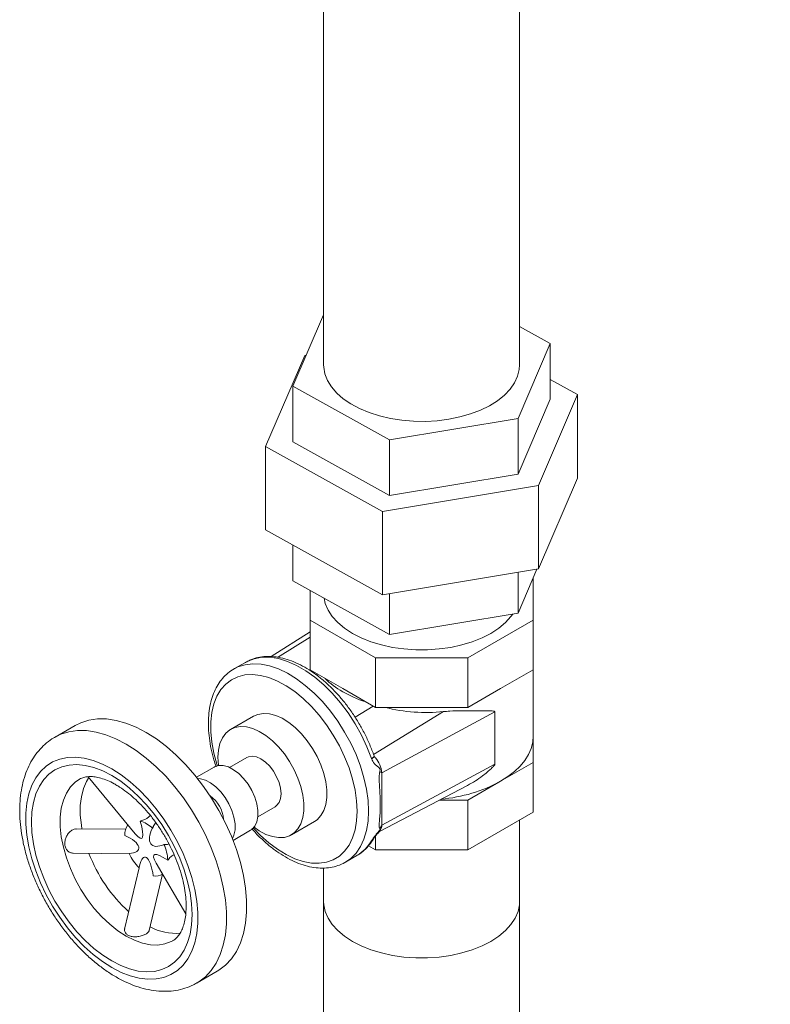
# Model space of a CAD drawing. Header units: millimetres. Extents: x 42 to 14105, y 484 to 9997.
# Tile 118 of 132: x 13380 to 13564, y 6104 to 6347. Entities that reach past the tile are written whole.
import ezdxf

# ---------------------------------------------------------------- set-up
doc = ezdxf.new("R2010")
doc.units = ezdxf.units.MM
doc.header["$LTSCALE"] = 25
doc.dimstyles.new('SLDDIMSTYLE0', dxfattribs={"dimtxt": 0.18, "dimasz": 20.352564, "dimexe": 0, "dimexo": 0.0625, "dimgap": 0, "dimtad": 0, "dimtih": 1, "dimtoh": 1, "dimdec": 0, "dimrnd": 1e-09, "dimzin": 0, "dimdsep": 46, "dimtxsty": 'Standard', "dimblk1": 'DOT', "dimblk2": 'DOT', "dimsah": 1, "dimcen": 0.09, "dimadec": 0, "dimazin": 0, "dimtfac": 20.352564, "dimtdec": 0, "dimtofl": 0, "dimtmove": 0, "dimatfit": 3, "dimldrblk": 'DOT', "dimfxl": 1, "dimfrac": 2, "dimtolj": 1, "dimtzin": 0, "dimarcsym": 0})

# ---------------------------------------------------------------- blocks, each defined once
blk = doc.blocks.new('_DOT')
at = {"color": 0, "linetype": 'ByBlock', "lineweight": -2}
blk.add_line((-0.5, 0), (-1, 0), dxfattribs=at)
at = {"color": 0, "linetype": 'ByBlock', "const_width": 0.5}
blk.add_lwpolyline([(-0.25, 0, 1), (0.25, 0, 1)], format="xyb", close=True, dxfattribs=at)

msp = doc.modelspace()

# ---------------------------------------------------------------- linework, layer by layer
at = {"color": 7, "linetype": 'Continuous', "lineweight": 15}
for p, q in [((13454.408, 6883.333), (13454.408, 6261.748)), ((13502.708, 6261.748), (13502.708, 6883.333)), ((13454.408, 6274.054), (13446.843, 6256.484)), ((13510.273, 6267.013), (13502.708, 6271.224)), ((13502.313, 6248.525), (13510.273, 6267.013)), ((13510.273, 6253.295), (13510.273, 6267.013)), ((13440.115, 6241.65), (13449.764, 6264.059)), ((13449.764, 6264.059), (13450.131, 6264.12)), ((13510.273, 6258.156), (13517, 6254.411)), ((13446.843, 6256.484), (13470.598, 6243.26)), ((13446.843, 6242.766), (13446.843, 6256.484)), ((13502.313, 6234.807), (13510.273, 6253.295)), ((13517, 6254.411), (13507.351, 6232.002)), ((13517, 6233.834), (13517, 6254.411)), ((13470.598, 6243.26), (13502.313, 6248.525)), ((13502.313, 6234.807), (13502.313, 6248.525)), ((13440.115, 6221.073), (13440.115, 6241.65)), ((13468.909, 6225.621), (13440.115, 6241.65)), ((13446.843, 6242.766), (13470.598, 6229.543)), ((13470.598, 6229.543), (13470.598, 6243.26)), ((13470.598, 6229.543), (13502.313, 6234.807)), ((13517, 6233.834), (13507.351, 6211.425)), ((13507.351, 6232.002), (13468.909, 6225.621)), ((13507.351, 6211.425), (13507.351, 6232.002)), ((13468.909, 6205.044), (13468.909, 6225.621)), ((13468.909, 6205.044), (13440.115, 6221.073)), ((13446.843, 6208.472), (13446.843, 6217.328)), ((13507.351, 6211.425), (13468.909, 6205.044)), ((13506.985, 6211.364), (13502.313, 6200.512)), ((13502.313, 6200.512), (13502.313, 6210.589)), ((13470.598, 6195.248), (13446.843, 6208.472)), ((13506.058, 6198.831), (13506.058, 6209.21)), ((13451.058, 6206.125), (13451.058, 6198.831)), ((13470.598, 6195.248), (13470.598, 6205.324)), ((13502.313, 6200.512), (13470.598, 6195.248)), ((13451.058, 6198.831), (13467.167, 6189.532)), ((13451.058, 6186.583), (13451.058, 6198.831)), ((13489.949, 6189.532), (13506.058, 6198.831)), ((13506.058, 6186.583), (13506.058, 6198.831)), ((13451.058, 6195.919), (13441.449, 6189.809)), ((13435.111, 6188.399), (13432.282, 6186.766)), ((13435.414, 6188.567), (13435.111, 6188.399)), ((13467.167, 6177.284), (13467.167, 6189.532)), ((13467.167, 6189.532), (13489.949, 6189.532)), ((13489.949, 6177.284), (13489.949, 6189.532)), ((13432.282, 6186.766), (13432.556, 6186.918)), ((13451.058, 6186.583), (13459.112, 6181.933)), ((13452.602, 6185.31), (13452.921, 6185.507)), ((13498.003, 6181.933), (13506.058, 6186.583)), ((13506.058, 6170.296), (13506.058, 6186.583)), ((13459.112, 6181.933), (13467.167, 6177.284)), ((13489.949, 6177.284), (13498.003, 6181.933)), ((13462.163, 6174.859), (13466.616, 6177.602)), ((13467.167, 6177.284), (13478.558, 6177.284)), ((13468.731, 6161.198), (13496.6, 6176.2)), ((13478.558, 6177.284), (13489.949, 6177.284)), ((13496.6, 6163.292), (13496.6, 6176.2)), ((13437.117, 6175.124), (13431.461, 6171.859)), ((13393.177, 6172.851), (13388.227, 6169.994)), ((13506.058, 6170.296), (13506.058, 6163.72)), ((13435.46, 6164.93), (13431.218, 6162.481)), ((13466.245, 6164.609), (13466.216, 6164.688)), ((13466.854, 6165.312), (13466.841, 6165.343)), ((13468.731, 6148.29), (13496.6, 6163.292)), ((13506.058, 6163.72), (13498.003, 6159.07)), ((13506.058, 6163.72), (13506.058, 6151.472)), ((13427.389, 6162.58), (13423.089, 6160.098)), ((13468.731, 6148.29), (13468.731, 6161.198)), ((13396.373, 6160.202), (13407.975, 6146.156)), ((13498.003, 6159.07), (13489.949, 6154.42)), ((13468.161, 6146.731), (13489.853, 6158.046)), ((13489.949, 6154.42), (13482.903, 6154.42)), ((13489.949, 6154.42), (13489.949, 6142.172)), ((13438.217, 6150.356), (13442.46, 6152.806)), ((13506.058, 6151.472), (13489.949, 6142.172)), ((13413.033, 6148.899), (13412.417, 6147.968)), ((13446.459, 6145.877), (13452.116, 6149.143)), ((13502.708, 6129.469), (13502.708, 6149.538)), ((13405.598, 6147.24), (13393.434, 6147.343)), ((13412.201, 6147.524), (13412.456, 6147.944)), ((13432.088, 6144.509), (13436.388, 6146.991)), ((13466.216, 6144.438), (13466.245, 6144.486)), ((13466.67, 6144.877), (13466.694, 6144.916)), ((13467.167, 6145.563), (13467.167, 6142.172)), ((13467.167, 6142.172), (13465.438, 6143.17)), ((13489.949, 6142.172), (13467.167, 6142.172)), ((13392.694, 6141.349), (13406.472, 6141.232)), ((13459.78, 6139.134), (13462.608, 6140.766)), ((13460.081, 6139.315), (13459.78, 6139.134)), ((13408.912, 6137.754), (13405.348, 6122.598)), ((13409.017, 6138.199), (13408.912, 6137.754)), ((13413.137, 6138.863), (13420.433, 6126.404)), ((13454.408, 6137.697), (13454.408, 6129.469)), ((13411.438, 6122.284), (13414.707, 6136.183)), ((13414.425, 6136.044), (13414.696, 6136.201)), ((13454.408, 6129.469), (13454.408, 6070.667)), ((13502.708, 5982.491), (13502.708, 6129.469)), ((13423.224, 6109.371), (13428.174, 6112.228))]:
    msp.add_line(p, q, dxfattribs=at)
at = {"color": 8, "linetype": 'Continuous', "lineweight": 15}
for p, q in [((13443.076, 6189.637), (13451.058, 6194.593)), ((13466.718, 6165.674), (13483.941, 6176.248))]:
    msp.add_line(p, q, dxfattribs=at)
at = {"color": 7, "linetype": 'Continuous', "lineweight": 15, "flags": 128}
for points in [[(13454.408, 6261.748), (13454.426, 6261.214), (13454.713, 6259.539), (13455.348, 6257.896), (13456.322, 6256.309), (13457.62, 6254.801), (13459.223, 6253.395), (13461.108, 6252.111), (13463.248, 6250.967), (13465.61, 6249.98), (13468.162, 6249.165), (13470.865, 6248.533), (13473.681, 6248.094), (13476.567, 6247.854), (13479.483, 6247.817), (13482.385, 6247.983), (13485.231, 6248.35)], [(13485.231, 6248.35), (13487.98, 6248.912), (13490.592, 6249.661), (13493.028, 6250.586), (13495.253, 6251.675), (13497.235, 6252.91), (13498.944, 6254.274), (13500.356, 6255.747), (13501.45, 6257.308), (13502.21, 6258.933), (13502.626, 6260.599), (13502.708, 6261.748)], [(13454.497, 6204.211), (13454.803, 6202.894), (13455.501, 6201.259), (13456.535, 6199.685), (13457.891, 6198.195), (13459.547, 6196.809), (13461.481, 6195.549), (13463.664, 6194.433), (13466.064, 6193.476), (13468.646, 6192.694), (13471.373, 6192.097), (13474.205, 6191.694), (13477.1, 6191.491), (13480.016, 6191.491), (13482.911, 6191.694), (13485.743, 6192.097), (13488.469, 6192.694), (13491.052, 6193.476), (13493.452, 6194.433), (13495.635, 6195.549), (13497.568, 6196.809), (13499.225, 6198.195), (13500.58, 6199.685), (13501.028, 6200.299)], [(13437.117, 6175.124), (13438.187, 6175.586), (13439.55, 6175.819), (13441.032, 6175.73), (13442.597, 6175.323), (13444.21, 6174.607), (13445.833, 6173.599), (13447.427, 6172.321), (13448.956, 6170.805), (13450.382, 6169.086), (13451.674, 6167.204), (13452.8, 6165.202), (13453.734, 6163.129), (13454.454, 6161.033), (13454.944, 6158.962), (13455.192, 6156.966), (13455.192, 6155.091), (13454.944, 6153.381), (13454.454, 6151.876), (13453.734, 6150.611), (13452.8, 6149.617), (13452.116, 6149.143)], [(13410.676, 6171.119), (13408.172, 6172.417), (13405.694, 6173.41), (13403.267, 6174.085), (13400.916, 6174.437), (13398.665, 6174.461), (13396.537, 6174.158), (13394.555, 6173.531), (13393.177, 6172.851)], [(13428.174, 6112.228), (13428.613, 6112.495), (13430.246, 6113.749), (13431.679, 6115.298), (13432.895, 6117.127), (13433.884, 6119.216), (13434.634, 6121.545), (13435.139, 6124.09), (13435.393, 6126.823), (13435.393, 6129.718), (13435.139, 6132.745), (13434.634, 6135.872), (13433.884, 6139.068), (13432.895, 6142.299), (13431.679, 6145.532), (13430.246, 6148.735), (13428.613, 6151.874), (13426.796, 6154.918), (13424.814, 6157.835), (13422.686, 6160.594), (13420.435, 6163.168), (13418.084, 6165.531), (13415.658, 6167.658), (13413.179, 6169.527), (13410.676, 6171.119)], [(13428.353, 6164.991), (13428.478, 6166.789), (13428.848, 6168.401), (13429.455, 6169.79), (13430.284, 6170.923), (13431.318, 6171.773), (13432.53, 6172.321), (13433.893, 6172.553), (13435.375, 6172.465), (13436.94, 6172.058), (13438.554, 6171.342), (13440.176, 6170.333), (13441.77, 6169.056), (13443.299, 6167.54), (13444.725, 6165.82), (13446.017, 6163.938), (13447.143, 6161.937), (13448.077, 6159.864), (13448.798, 6157.767), (13449.288, 6155.697), (13449.535, 6153.7), (13449.535, 6151.825), (13449.288, 6150.115), (13448.798, 6148.61), (13448.077, 6147.346), (13447.143, 6146.351), (13446.017, 6145.65), (13444.725, 6145.259), (13443.299, 6145.187), (13441.77, 6145.435), (13440.176, 6145.998), (13438.554, 6146.863), (13437.268, 6147.753)], [(13506.058, 6170.296), (13505.925, 6168.74), (13505.529, 6167.199), (13504.874, 6165.687), (13503.965, 6164.221), (13502.811, 6162.812), (13501.423, 6161.476), (13499.816, 6160.225), (13498.003, 6159.07)], [(13402.19, 6162.138), (13399.897, 6163.318), (13397.63, 6164.197), (13395.417, 6164.765), (13393.283, 6165.015), (13391.254, 6164.945), (13389.353, 6164.554), (13387.602, 6163.847), (13386.022, 6162.833), (13384.632, 6161.524), (13383.448, 6159.935), (13382.484, 6158.085), (13381.75, 6155.994), (13381.257, 6153.689), (13381.008, 6151.196), (13381.008, 6148.543), (13381.257, 6145.763), (13381.75, 6142.888), (13382.484, 6139.951), (13383.448, 6136.987), (13384.632, 6134.03), (13386.022, 6131.116), (13387.602, 6128.279), (13389.353, 6125.551), (13391.254, 6122.965), (13393.283, 6120.551), (13395.417, 6118.338), (13397.63, 6116.35), (13399.897, 6114.613), (13402.19, 6113.145), (13404.484, 6111.965), (13406.751, 6111.085), (13408.964, 6110.517), (13411.098, 6110.267), (13413.127, 6110.338), (13415.028, 6110.729), (13416.779, 6111.436), (13418.358, 6112.449), (13419.748, 6113.758), (13420.932, 6115.347), (13421.897, 6117.198), (13422.63, 6119.288), (13423.124, 6121.593), (13423.372, 6124.087), (13423.372, 6126.739), (13423.124, 6129.52), (13422.63, 6132.395), (13421.897, 6135.332), (13420.932, 6138.296), (13419.748, 6141.252), (13418.358, 6144.166), (13416.779, 6147.004), (13415.028, 6149.732), (13413.127, 6152.318), (13411.098, 6154.731), (13408.964, 6156.945), (13406.751, 6158.932), (13404.484, 6160.67), (13402.19, 6162.138)], [(13428.489, 6162.961), (13428.478, 6163.05), (13428.353, 6164.991)], [(13435.46, 6164.93), (13435.874, 6165.118), (13436.812, 6165.257), (13437.858, 6165.076), (13438.96, 6164.584), (13440.061, 6163.805), (13441.108, 6162.778), (13442.046, 6161.555), (13442.83, 6160.198), (13443.419, 6158.773), (13443.786, 6157.354), (13443.91, 6156.01), (13443.786, 6154.81), (13443.419, 6153.813), (13442.83, 6153.07), (13442.46, 6152.806)], [(13402.19, 6160.504), (13404.407, 6159.081), (13406.596, 6157.388), (13408.73, 6155.446), (13410.781, 6153.281), (13412.724, 6150.919), (13414.535, 6148.39), (13416.19, 6145.726), (13417.67, 6142.96), (13418.955, 6140.127), (13420.029, 6137.263), (13420.878, 6134.404), (13421.493, 6131.586), (13421.865, 6128.843), (13421.989, 6126.212), (13421.865, 6123.724), (13421.493, 6121.411), (13420.878, 6119.302), (13420.029, 6117.424), (13418.955, 6115.8), (13417.67, 6114.45), (13416.19, 6113.393), (13414.535, 6112.64), (13412.724, 6112.202), (13410.781, 6112.083), (13408.73, 6112.286), (13406.596, 6112.808), (13404.407, 6113.642), (13402.19, 6114.778), (13399.974, 6116.202), (13397.785, 6117.895), (13395.651, 6119.836), (13393.6, 6122.001), (13391.657, 6124.364), (13389.846, 6126.892), (13388.19, 6129.557), (13386.711, 6132.322), (13385.426, 6135.155), (13384.352, 6138.019), (13383.502, 6140.878), (13382.888, 6143.697), (13382.516, 6146.439), (13382.391, 6149.071), (13382.516, 6151.559), (13382.888, 6153.872), (13383.502, 6155.981), (13384.352, 6157.859), (13385.426, 6159.483), (13386.711, 6160.832), (13388.19, 6161.89), (13389.846, 6162.643), (13391.657, 6163.081), (13393.6, 6163.199), (13395.651, 6162.996), (13397.785, 6162.475), (13399.974, 6161.64), (13402.19, 6160.504)], [(13427.389, 6162.58), (13427.504, 6162.643), (13428.523, 6162.966), (13429.679, 6162.953), (13430.925, 6162.606), (13432.211, 6161.939), (13433.484, 6160.979), (13434.691, 6159.766), (13435.784, 6158.348), (13436.718, 6156.785), (13437.453, 6155.14), (13437.961, 6153.481), (13438.22, 6151.874), (13438.22, 6150.387), (13437.961, 6149.081), (13437.453, 6148.007), (13436.718, 6147.211), (13436.388, 6146.991)], [(13396.545, 6159.994), (13395.96, 6159.031), (13395.208, 6157.272), (13394.7, 6155.281), (13394.444, 6153.089), (13394.444, 6150.731), (13394.7, 6148.243), (13394.853, 6147.331)], [(13423.376, 6159.736), (13424.022, 6159.688), (13425.268, 6159.341), (13426.554, 6158.674), (13427.827, 6157.714), (13429.035, 6156.5), (13430.127, 6155.083), (13431.061, 6153.52), (13431.796, 6151.874), (13432.304, 6150.215), (13432.563, 6148.609), (13432.563, 6147.122), (13432.304, 6145.815), (13431.919, 6144.939)], [(13495.635, 6119.611), (13493.452, 6118.494), (13491.052, 6117.538), (13488.469, 6116.755), (13485.743, 6116.158), (13482.911, 6115.756), (13480.016, 6115.553), (13477.1, 6115.553), (13474.205, 6115.756), (13471.373, 6116.158), (13468.646, 6116.755), (13466.064, 6117.538), (13463.664, 6118.494), (13461.481, 6119.611), (13459.547, 6120.871), (13457.891, 6122.256), (13456.535, 6123.747), (13455.501, 6125.321), (13454.803, 6126.956), (13454.452, 6128.627), (13454.408, 6129.469)], [(13454.408, 6129.469), (13454.452, 6128.627), (13454.803, 6126.956), (13455.501, 6125.321), (13456.535, 6123.747), (13457.891, 6122.256), (13459.547, 6120.871), (13461.481, 6119.611)], [(13461.481, 6119.611), (13463.664, 6118.494), (13466.064, 6117.538), (13468.646, 6116.755), (13471.373, 6116.158), (13474.205, 6115.756), (13477.1, 6115.553), (13480.016, 6115.553), (13482.911, 6115.756), (13485.743, 6116.158), (13488.469, 6116.755), (13491.052, 6117.538), (13493.452, 6118.494), (13495.635, 6119.611), (13497.568, 6120.871), (13499.225, 6122.256), (13500.58, 6123.747), (13501.614, 6125.321), (13502.312, 6126.956), (13502.664, 6128.627), (13502.708, 6129.469)], [(13502.708, 6129.469), (13502.664, 6128.627), (13502.312, 6126.956), (13501.614, 6125.321), (13500.58, 6123.747), (13499.225, 6122.256), (13497.568, 6120.871), (13495.635, 6119.611)]]:
    msp.add_lwpolyline(points, dxfattribs=at)
at = {"color": 8, "linetype": 'Continuous', "lineweight": 15, "flags": 128}
for points in [[(13432.556, 6186.918), (13433.297, 6187.271), (13435.055, 6187.822), (13436.956, 6188.048), (13438.976, 6187.948), (13441.088, 6187.521), (13443.264, 6186.774), (13445.476, 6185.716), (13447.695, 6184.362), (13449.893, 6182.728), (13452.04, 6180.837), (13454.109, 6178.712), (13456.073, 6176.382), (13457.905, 6173.877), (13459.583, 6171.23), (13461.084, 6168.474), (13462.39, 6165.646), (13463.481, 6162.784), (13464.346, 6159.923), (13464.971, 6157.102), (13465.35, 6154.357), (13465.476, 6151.724)], [(13466.216, 6164.688), (13465.083, 6167.596), (13463.732, 6170.463), (13462.181, 6173.25), (13460.45, 6175.921), (13458.563, 6178.44), (13456.546, 6180.772), (13454.425, 6182.885), (13452.229, 6184.753), (13449.988, 6186.349), (13447.731, 6187.651), (13445.49, 6188.643), (13443.294, 6189.311), (13441.173, 6189.646), (13439.156, 6189.644), (13437.269, 6189.304), (13435.538, 6188.631), (13435.414, 6188.567)], [(13462.648, 6151.724), (13462.521, 6154.26), (13462.144, 6156.906), (13461.52, 6159.626), (13460.658, 6162.381), (13459.572, 6165.132), (13458.276, 6167.841), (13456.788, 6170.471), (13455.129, 6172.983), (13453.322, 6175.342), (13451.393, 6177.517), (13449.37, 6179.475), (13447.279, 6181.19), (13445.151, 6182.638), (13443.016, 6183.797), (13440.903, 6184.653), (13438.842, 6185.192), (13436.862, 6185.408), (13434.991, 6185.297), (13433.256, 6184.861), (13431.679, 6184.106), (13430.285, 6183.042), (13429.091, 6181.685), (13428.116, 6180.053), (13427.372, 6178.17), (13426.87, 6176.062), (13426.617, 6173.758), (13426.617, 6171.291), (13426.87, 6168.695), (13427.372, 6166.008), (13428.116, 6163.266), (13428.228, 6162.911)], [(13388.286, 6170.028), (13389.605, 6170.673), (13391.588, 6171.301), (13393.715, 6171.604), (13395.966, 6171.579), (13398.317, 6171.228), (13400.744, 6170.552), (13403.222, 6169.56), (13405.726, 6168.261)], [(13405.726, 6168.261), (13408.23, 6166.669), (13410.708, 6164.8), (13413.135, 6162.674), (13415.486, 6160.311), (13417.736, 6157.737), (13419.864, 6154.977), (13421.847, 6152.061), (13423.664, 6149.017), (13425.297, 6145.878), (13426.729, 6142.675), (13427.945, 6139.441), (13428.934, 6136.21), (13429.685, 6133.015), (13430.189, 6129.888), (13430.443, 6126.861), (13430.443, 6123.966), (13430.189, 6121.232), (13429.685, 6118.688), (13428.934, 6116.359), (13427.945, 6114.269), (13426.729, 6112.44), (13425.297, 6110.891), (13423.664, 6109.637), (13423.175, 6109.342)], [(13466.216, 6164.688), (13466.467, 6164.847), (13466.661, 6165), (13466.789, 6165.14), (13466.846, 6165.263), (13466.842, 6165.34)], [(13466.852, 6165.312), (13466.86, 6165.218), (13466.803, 6165.087), (13466.678, 6164.938), (13466.49, 6164.776), (13466.245, 6164.609)], [(13394.26, 6159.621), (13393.195, 6158.888), (13391.994, 6157.673), (13391.01, 6156.174), (13390.258, 6154.415), (13389.75, 6152.424), (13389.495, 6150.232), (13389.495, 6147.873), (13389.75, 6145.386), (13390.258, 6142.808), (13391.01, 6140.181), (13391.994, 6137.546), (13393.195, 6134.945), (13394.593, 6132.419), (13396.166, 6130.007), (13397.891, 6127.748), (13399.739, 6125.677), (13401.681, 6123.827), (13403.688, 6122.227), (13405.726, 6120.902), (13407.764, 6119.873), (13409.77, 6119.157), (13411.713, 6118.765), (13413.561, 6118.702), (13415.285, 6118.97), (13416.859, 6119.565), (13417.24, 6119.772)], [(13437.094, 6147.553), (13438.842, 6145.742), (13440.903, 6143.902), (13443.016, 6142.318), (13445.151, 6141.012), (13447.279, 6140.003), (13449.37, 6139.304), (13451.393, 6138.926), (13453.322, 6138.874), (13455.129, 6139.148), (13456.788, 6139.745), (13458.276, 6140.656), (13459.572, 6141.868), (13460.658, 6143.365), (13461.52, 6145.126), (13462.144, 6147.125), (13462.521, 6149.335), (13462.648, 6151.724)], [(13465.476, 6151.724), (13465.35, 6149.238), (13464.971, 6146.93), (13464.346, 6144.831), (13463.481, 6142.969), (13462.39, 6141.366), (13461.084, 6140.046), (13460.081, 6139.315)]]:
    msp.add_lwpolyline(points, dxfattribs=at)
at = {"color": 7, "linetype": 'Continuous', "lineweight": 15}
for centre, radius, start, end in [((13463.064, 6160.894), 5.675, 3.06874, 43.8521), ((13466.759, 6156.776), 4.842, 65.96251, 72.19174), ((13479.914, 6192.655), 38.147, 275.20255, 298.30724), ((13422.121, 6149.147), 7.662, 4.24908, 55.74554), ((13407.29, 6142.541), 6.997, 45.4188, 74.58658), ((13409.724, 6145.86), 4.353, 145.02376, 181.62059), ((13466.713, 6148.934), 2.119, 316.11227, 342.29498), ((13466.695, 6148.157), 2.041, 323.39653, 3.72706), ((13465.602, 6145.528), 1.251, 299.39621, 329.56293), ((13405.738, 6139.199), 10.249, 2.33042, 24.88366), ((13431.937, 6154.831), 37.855, 200.91639, 227.50248), ((13417.722, 6146.602), 12.466, 205.34004, 225.11018), ((13413.031, 6138.511), 2.828, 257.65132, 305.81511), ((13418.02, 6134.575), 13.01, 240.73193, 274.53453)]:
    msp.add_arc(centre, radius, start, end, dxfattribs=at)
at = {"color": 8, "linetype": 'Continuous', "lineweight": 15}
for centre, radius, start, end in [((13457.565, 6149.33), 9.938, 300.49522, 330.51364), ((13465.671, 6145.535), 1.196, 298.68373, 328.92421)]:
    msp.add_arc(centre, radius, start, end, dxfattribs=at)
at = {"color": 7, "linetype": 'Continuous', "lineweight": 15}
for centre, major_axis, ratio, start_param, end_param in [((13478.558, 6193.159), (27.495, 0.862), 0.597073, 3.6477434, 4.1688139), ((13478.558, 6193.829), (27.486, -1.343), 0.6453417, 4.4118273, 4.9409257), ((13405.386, 6154.001), (-4.212, 8.991), 0.1758037, 2.5430615, 4.0802376), ((13415.965, 6147.894), (3.932, 4.462), 0.4899869, 2.0544546, 3.9964817), ((13402.117, 6144.269), (6.728, -1.859), 0.355693, 5.5072432, 7.4492703), ((13419.235, 6134.387), (6.633, -6.568), 0.1988782, 2.2679124, 3.7825646), ((13410.676, 6132.147), (-0.336, 8.261), 0.2535456, 5.1530761, 7.0216142)]:
    msp.add_ellipse(centre, major_axis=major_axis, ratio=ratio, start_param=start_param, end_param=end_param, dxfattribs=at)
for points, knots in [([(13466.842, 6165.34), (13466.67, 6165.816), (13466.173, 6167.191), (13465.198, 6169.45), (13463.868, 6172.074), (13462.367, 6174.614), (13460.716, 6177.042), (13458.929, 6179.33), (13457.028, 6181.452), (13455.031, 6183.385), (13452.959, 6185.106), (13450.831, 6186.594), (13448.668, 6187.829), (13446.493, 6188.792), (13444.331, 6189.467), (13442.209, 6189.838), (13440.158, 6189.901), (13438.219, 6189.638), (13436.644, 6189.194), (13435.787, 6188.726), (13435.477, 6188.557)], [0, 0, 0, 0, 0.031021, 0.0895869, 0.1481282, 0.2066557, 0.2651978, 0.3237769, 0.3824242, 0.4411702, 0.5000429, 0.5590622, 0.6182302, 0.6775121, 0.7367648, 0.7957469, 0.8541315, 0.9115954, 0.967993, 1, 1, 1, 1]), ([(13432.606, 6186.92), (13432.51, 6186.877), (13431.858, 6186.586), (13430.798, 6185.775), (13429.468, 6184.498), (13428.348, 6182.96), (13427.43, 6181.204), (13426.726, 6179.235), (13426.245, 6177.072), (13425.997, 6174.739), (13425.984, 6172.267), (13426.204, 6169.689), (13426.662, 6167.036), (13427.225, 6164.689), (13427.718, 6163.235), (13427.905, 6162.684)], [0, 0, 0, 0, 0.0140858, 0.0956217, 0.1769916, 0.258889, 0.3419404, 0.4263877, 0.5120863, 0.5986581, 0.6856927, 0.7728653, 0.8599684, 0.9469445, 1, 1, 1, 1]), ([(13496.6, 6176.2), (13496.597, 6176.219), (13496.591, 6176.263), (13496.522, 6176.332), (13496.17, 6176.429), (13494.541, 6176.416), (13491.979, 6176.45), (13488.563, 6176.472), (13486.038, 6176.424), (13484.463, 6176.292), (13483.941, 6176.248)], [0, 0, 0, 0, 0.0048463, 0.0113279, 0.0302683, 0.1174724, 0.4655694, 0.6799095, 0.893839, 1, 1, 1, 1]), ([(13388.316, 6170.014), (13388.179, 6169.946), (13387.393, 6169.553), (13386.114, 6168.565), (13384.518, 6167.066), (13383.139, 6165.315), (13381.963, 6163.351), (13381.004, 6161.174), (13380.268, 6158.795), (13379.767, 6156.231), (13379.509, 6153.504), (13379.497, 6150.645), (13379.73, 6147.685), (13380.202, 6144.659), (13380.906, 6141.595), (13381.829, 6138.52), (13382.963, 6135.461), (13384.295, 6132.443), (13385.812, 6129.489), (13387.502, 6126.624), (13389.35, 6123.873), (13391.342, 6121.257), (13393.463, 6118.8), (13395.697, 6116.523), (13398.031, 6114.447), (13400.448, 6112.592), (13402.933, 6110.978), (13405.469, 6109.627), (13408.034, 6108.56), (13410.603, 6107.798), (13413.142, 6107.356), (13415.616, 6107.246), (13417.992, 6107.458), (13420.223, 6108.004), (13421.949, 6108.644), (13422.862, 6109.199), (13423.141, 6109.368)], [0, 0, 0, 0, 0.0059057, 0.0339711, 0.0619813, 0.0901943, 0.1188597, 0.1481491, 0.1781244, 0.2087279, 0.2398077, 0.2711761, 0.3026668, 0.3341411, 0.3655491, 0.3968765, 0.4281291, 0.4593236, 0.4904823, 0.5216302, 0.5527925, 0.5839886, 0.6152461, 0.6465921, 0.6780511, 0.7096423, 0.7413721, 0.7732224, 0.8051177, 0.836895, 0.8683427, 0.8992255, 0.9293671, 0.9587238, 0.9874015, 1, 1, 1, 1]), ([(13468.24, 6161.386), (13468.279, 6161.543), (13468.332, 6161.756), (13468.327, 6162.03), (13468.268, 6162.201), (13467.999, 6162.519), (13467.334, 6162.943), (13466.639, 6163.7), (13466.333, 6164.404), (13466.245, 6164.609)], [0, 0, 0, 0, 0.1057173, 0.1425614, 0.1799433, 0.2317263, 0.4708866, 0.8460907, 1, 1, 1, 1]), ([(13467.163, 6164.827), (13467.147, 6164.842), (13467.042, 6164.942), (13466.941, 6165.072), (13466.871, 6165.276), (13466.858, 6165.314)], [0, 0, 0, 0, 0.1288692, 0.8407891, 1, 1, 1, 1]), ([(13489.833, 6158.081), (13490.496, 6158.431), (13491.802, 6159.12), (13493.392, 6160.263), (13494.586, 6161.211), (13495.349, 6161.877), (13495.834, 6162.331), (13496.142, 6162.64), (13496.336, 6162.852), (13496.47, 6163.017), (13496.554, 6163.14), (13496.594, 6163.237), (13496.598, 6163.275), (13496.6, 6163.292)], [0, 0, 0, 0, 0.25885, 0.5098972, 0.6793484, 0.7912452, 0.8643057, 0.9119261, 0.9431499, 0.9639164, 0.9848066, 0.9933056, 1, 1, 1, 1]), ([(13468.24, 6147.465), (13468.227, 6147.483), (13468.114, 6147.642), (13468.077, 6148.288), (13468.177, 6149.525), (13468.354, 6151.634), (13468.417, 6154.567), (13468.175, 6157.467), (13468.092, 6159.629), (13468.094, 6160.615), (13468.207, 6161.211), (13468.24, 6161.386)], [0, 0, 0, 0, 0.0097654, 0.0882382, 0.2125615, 0.3395162, 0.5812557, 0.8302598, 0.8971786, 0.9697958, 1, 1, 1, 1]), ([(13394.262, 6159.586), (13394.436, 6159.69), (13394.876, 6159.953), (13395.718, 6160.17), (13396.81, 6160.275), (13398.066, 6160.185), (13399.494, 6159.879), (13401.084, 6159.317), (13402.35, 6158.712), (13403.074, 6158.302), (13403.226, 6158.215)], [0, 0, 0, 0, 0.1030379, 0.2608886, 0.4038419, 0.5394382, 0.683569, 0.8238681, 0.9629309, 1, 1, 1, 1]), ([(13403.226, 6158.215), (13403.527, 6158.036), (13404.404, 6157.512), (13405.893, 6156.458), (13407.669, 6154.985), (13409.428, 6153.29), (13411.137, 6151.397), (13412.769, 6149.331), (13414.297, 6147.119), (13415.697, 6144.794), (13416.947, 6142.39), (13418.029, 6139.943), (13418.928, 6137.492), (13419.634, 6135.074), (13420.14, 6132.728), (13420.445, 6130.493), (13420.555, 6128.404), (13420.479, 6126.495), (13420.235, 6124.795), (13419.845, 6123.326), (13419.337, 6122.101), (13418.741, 6121.111), (13418.052, 6120.355), (13417.573, 6119.924), (13417.251, 6119.785), (13417.228, 6119.775)], [0, 0, 0, 0, 0.0236421, 0.0690454, 0.1146991, 0.1606281, 0.2068102, 0.2531992, 0.299738, 0.346365, 0.3930164, 0.4396132, 0.4860848, 0.5323678, 0.578402, 0.6241359, 0.6695372, 0.7146127, 0.7594428, 0.8042235, 0.8492442, 0.8951916, 0.9433322, 0.9959457, 1, 1, 1, 1]), ([(13411.642, 6150.713), (13411.641, 6150.703), (13411.63, 6150.571), (13411.315, 6150.235), (13410.699, 6149.824), (13409.929, 6149.508), (13409.383, 6149.352), (13409.15, 6149.286)], [0, 0, 0, 0, 0.0207419, 0.2841443, 0.5381852, 0.8028615, 1, 1, 1, 1]), ([(13392.695, 6141.36), (13392.425, 6141.39), (13391.872, 6141.452), (13391.176, 6141.997), (13390.728, 6142.786), (13390.577, 6143.703), (13390.69, 6144.647), (13391.04, 6145.572), (13391.611, 6146.417), (13392.346, 6147.041), (13392.996, 6147.358), (13393.343, 6147.312), (13393.433, 6147.3)], [0, 0, 0, 0, 0.1091083, 0.2230868, 0.3289722, 0.4265004, 0.5217743, 0.6214753, 0.7291716, 0.8435921, 0.9591441, 1, 1, 1, 1]), ([(13436.719, 6147.401), (13436.897, 6147.19), (13437.694, 6146.248), (13439.214, 6144.754), (13441.258, 6142.953), (13443.372, 6141.391), (13445.526, 6140.072), (13447.699, 6139.019), (13449.869, 6138.25), (13452.007, 6137.779), (13454.083, 6137.62), (13456.067, 6137.768), (13457.912, 6138.243), (13459.267, 6138.786), (13459.939, 6139.255), (13460.106, 6139.371)], [0, 0, 0, 0, 0.0249421, 0.1116039, 0.1984401, 0.2854853, 0.3727532, 0.460214, 0.5477227, 0.63496, 0.7214797, 0.806778, 0.8905274, 0.9728134, 1, 1, 1, 1]), ([(13466.245, 6144.486), (13466.358, 6144.661), (13466.653, 6145.113), (13467.351, 6146.001), (13468.046, 6146.733), (13468.304, 6147.159), (13468.337, 6147.276), (13468.311, 6147.376), (13468.266, 6147.432), (13468.24, 6147.465)], [0, 0, 0, 0, 0.19122584, 0.49467983, 0.79963654, 0.8364574, 0.87381566, 0.92556599, 1, 1, 1, 1]), ([(13466.696, 6144.919), (13466.701, 6144.927), (13466.726, 6144.97), (13466.847, 6145.152), (13467.114, 6145.506), (13467.599, 6146.106), (13468.08, 6146.596), (13468.32, 6146.921), (13468.342, 6146.95)], [0, 0, 0, 0, 0.0279166, 0.1495533, 0.3267161, 0.5902598, 0.9634599, 1, 1, 1, 1]), ([(13462.438, 6140.709), (13462.605, 6140.791), (13463.318, 6141.139), (13464.414, 6142.035), (13465.686, 6143.338), (13466.354, 6144.383), (13466.68, 6144.893)], [0, 0, 0, 0, 0.0938046, 0.4006703, 0.7074226, 1, 1, 1, 1]), ([(13416.267, 6143.637), (13416.056, 6143.565), (13415.659, 6143.43), (13415.234, 6143.485), (13415.035, 6143.511)], [0, 0, 0, 0, 0.53034111, 1, 1, 1, 1]), ([(13415.978, 6139.616), (13416.215, 6139.913), (13416.695, 6140.516), (13417.257, 6140.822), (13417.541, 6140.977)], [0, 0, 0, 0, 0.49392912, 1, 1, 1, 1]), ([(13411.43, 6122.398), (13411.428, 6122.347), (13411.419, 6122.12), (13411.064, 6121.73), (13410.393, 6121.272), (13409.444, 6120.916), (13408.35, 6120.723), (13407.255, 6120.754), (13406.341, 6121.017), (13405.698, 6121.459), (13405.374, 6122.008), (13405.278, 6122.452), (13405.381, 6122.677), (13405.395, 6122.708)], [0, 0, 0, 0, 0.0297865, 0.1343668, 0.2420695, 0.3543903, 0.4703157, 0.5845323, 0.6906389, 0.7883709, 0.8838438, 0.983753, 1, 1, 1, 1])]:
    msp.add_open_spline(points, degree=3, knots=knots, dxfattribs=at)

# ---------------------------------------------------------------- leaders
at = {"color": 7, "linetype": 'Continuous', "lineweight": 0}
msp.add_leader([(13421.758, 5873.298), (13918.725, 6162.754)], dimstyle='SLDDIMSTYLE0', dxfattribs=at)

doc.saveas('drawing.dxf')
